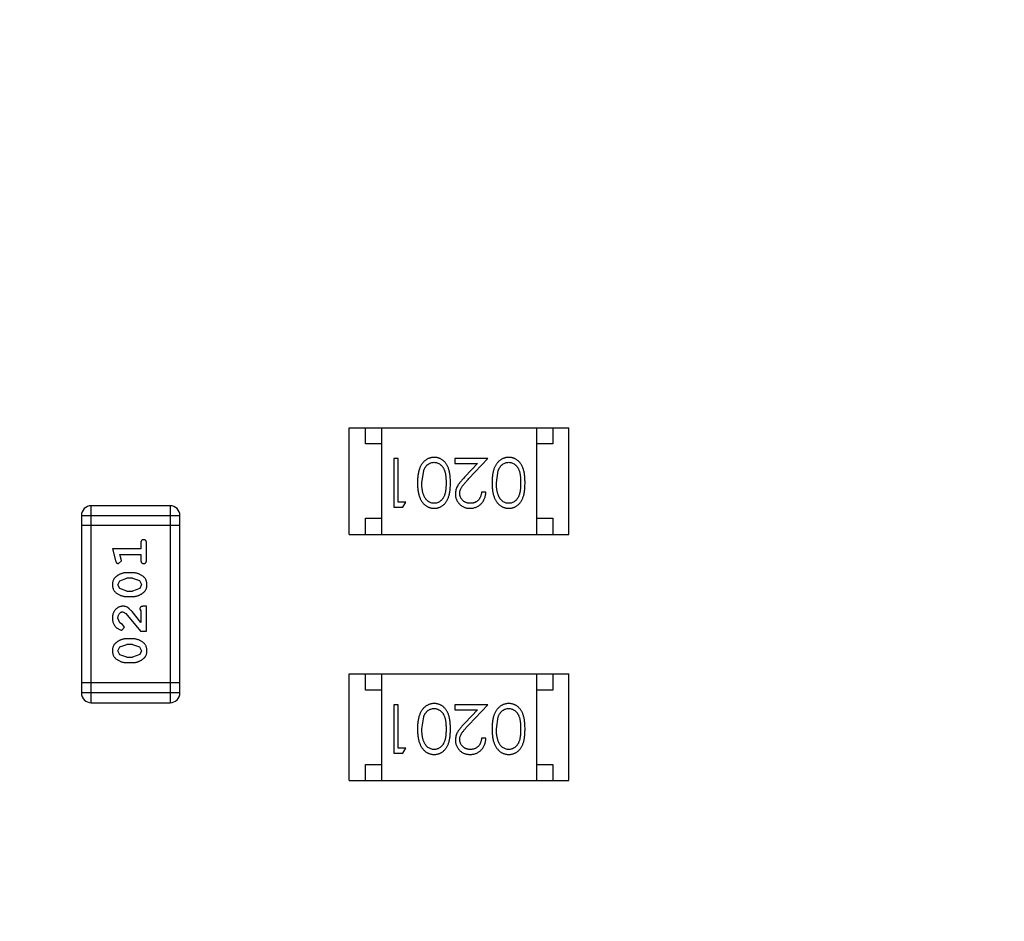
# Model space of a CAD drawing. Header units: inches. Extents: x 398 to 599, y 40 to 151.
# Tile 94 of 100: x 565.85 to 568.89, y 97.72 to 100.52. Entities that reach past the tile are written whole.
import ezdxf

# ---------------------------------------------------------------- set-up
doc = ezdxf.new("R2010")
doc.units = ezdxf.units.IN
doc.header["$LTSCALE"] = 1.21
doc.header["$MEASUREMENT"] = 0
doc.layers.get('0').update_dxf_attribs({"linetype": 'CONTINUOUS'})

msp = doc.modelspace()

# ---------------------------------------------------------------- linework, layer by layer
at = {"color": 7, "linetype": 'Continuous'}
for p, q in [((566.8648, 98.9223), (566.8648, 99.2523)), ((566.8648, 99.2523), (567.5448, 99.2523)), ((566.9148, 99.2023), (566.9148, 99.2523)), ((566.9648, 99.2523), (566.9648, 98.9223)), ((567.4448, 99.2523), (567.4448, 98.9223)), ((567.4948, 99.2523), (567.4948, 99.2023)), ((567.5448, 98.9223), (567.5448, 99.2523)), ((566.9648, 99.2023), (566.9148, 99.2023)), ((567.4948, 99.2023), (567.4448, 99.2023)), ((567.003, 99.1571), (567.003, 99.0071)), ((567.0165, 99.1571), (567.003, 99.1571)), ((567.0165, 99.0224), (567.0165, 99.1571)), ((567.1915, 99.1571), (567.1915, 99.1417)), ((567.2934, 99.1571), (567.1915, 99.1571)), ((567.1915, 99.1417), (567.2613, 99.1417)), ((567.2613, 99.1417), (567.2237, 99.1016)), ((567.2352, 99.095), (567.2934, 99.1571)), ((567.0895, 99.0821), (567.0952, 99.1198)), ((567.3203, 99.0821), (567.326, 99.1198)), ((567.2876, 99.0532), (567.2742, 99.0532)), ((567.0395, 99.0224), (567.0165, 99.0224)), ((567.0307, 99.0071), (567.0395, 99.0224)), ((566.0667, 98.4015), (566.0667, 99.0111)), ((566.3105, 99.0111), (566.0667, 99.0111)), ((566.3105, 99.0111), (566.3105, 98.4015)), ((567.003, 99.0071), (567.0307, 99.0071)), ((566.0362, 98.9806), (566.0362, 98.432)), ((566.0362, 98.9806), (566.341, 98.9806)), ((566.341, 98.432), (566.341, 98.9806)), ((566.9148, 98.9223), (566.9148, 98.9723)), ((566.9148, 98.9723), (566.9648, 98.9723)), ((567.4448, 98.9723), (567.4948, 98.9723)), ((567.4948, 98.9723), (567.4948, 98.9223)), ((566.341, 98.9502), (566.0362, 98.9502)), ((566.8648, 98.9223), (567.5448, 98.9223)), ((566.132, 98.8778), (566.1419, 98.8412)), ((566.2201, 98.8778), (566.132, 98.8778)), ((566.2201, 98.8951), (566.2201, 98.8778)), ((566.2374, 98.8432), (566.2374, 98.8951)), ((566.151, 98.8322), (566.1603, 98.8401)), ((566.1593, 98.8455), (566.1551, 98.8605)), ((566.1551, 98.8605), (566.2201, 98.8605)), ((566.1603, 98.8401), (566.1593, 98.8455)), ((566.2201, 98.8605), (566.2201, 98.8432)), ((566.1493, 98.7668), (566.1546, 98.779)), ((566.1546, 98.779), (566.1769, 98.7865)), ((566.1943, 98.8039), (566.1766, 98.8039)), ((566.1941, 98.7865), (566.1769, 98.7865)), ((566.1941, 98.7865), (566.2159, 98.7793)), ((566.2159, 98.7793), (566.2217, 98.767)), ((566.1551, 98.7545), (566.1493, 98.7668)), ((566.1769, 98.7472), (566.1551, 98.7545)), ((566.1769, 98.7472), (566.1941, 98.7472)), ((566.2164, 98.7549), (566.1941, 98.7472)), ((566.2217, 98.767), (566.2164, 98.7549)), ((566.1766, 98.7299), (566.1943, 98.7299)), ((566.1638, 98.6827), (566.1735, 98.678)), ((566.2201, 98.6497), (566.193, 98.6833)), ((566.2169, 98.6914), (566.2201, 98.6859)), ((566.2201, 98.6859), (566.2201, 98.6497)), ((566.2374, 98.7), (566.2295, 98.7)), ((566.2374, 98.6229), (566.2374, 98.7)), ((566.1547, 98.6484), (566.1493, 98.6632)), ((566.1735, 98.678), (566.2185, 98.6229)), ((566.1632, 98.6434), (566.1547, 98.6484)), ((566.1613, 98.6261), (566.1697, 98.6349)), ((566.1697, 98.6349), (566.1632, 98.6434)), ((566.2185, 98.6229), (566.2374, 98.6229)), ((566.1943, 98.5993), (566.1766, 98.5993)), ((566.1493, 98.5623), (566.1546, 98.5745)), ((566.1551, 98.55), (566.1493, 98.5623)), ((566.1546, 98.5745), (566.1769, 98.582)), ((566.1941, 98.582), (566.1769, 98.582)), ((566.1941, 98.582), (566.2159, 98.5748)), ((566.2159, 98.5748), (566.2217, 98.5625)), ((566.2217, 98.5625), (566.2164, 98.5504)), ((566.1769, 98.5427), (566.1551, 98.55)), ((566.1769, 98.5427), (566.1941, 98.5427)), ((566.2164, 98.5504), (566.1941, 98.5427)), ((566.1766, 98.5254), (566.1943, 98.5254)), ((566.8648, 98.1604), (566.8648, 98.4904)), ((566.8648, 98.4904), (567.5448, 98.4904)), ((566.9148, 98.4404), (566.9148, 98.4904)), ((566.9648, 98.4904), (566.9648, 98.1604)), ((567.4448, 98.4904), (567.4448, 98.1604)), ((567.4948, 98.4904), (567.4948, 98.4404)), ((567.5448, 98.1604), (567.5448, 98.4904)), ((566.341, 98.4625), (566.0362, 98.4625)), ((566.9648, 98.4404), (566.9148, 98.4404)), ((567.4948, 98.4404), (567.4448, 98.4404)), ((566.341, 98.432), (566.0362, 98.432)), ((566.0667, 98.4015), (566.3105, 98.4015)), ((567.003, 98.3951), (567.003, 98.2451)), ((567.0165, 98.3951), (567.003, 98.3951)), ((567.0165, 98.2605), (567.0165, 98.3951)), ((567.1915, 98.3951), (567.1915, 98.3797)), ((567.2934, 98.3951), (567.1915, 98.3951)), ((567.1915, 98.3797), (567.2613, 98.3797)), ((567.2613, 98.3797), (567.2237, 98.3396)), ((567.2352, 98.333), (567.2934, 98.3951)), ((567.0896, 98.3201), (567.0952, 98.3578)), ((567.3203, 98.3201), (567.326, 98.3578)), ((567.2876, 98.2912), (567.2742, 98.2912)), ((567.0396, 98.2605), (567.0165, 98.2605)), ((567.0308, 98.2451), (567.0396, 98.2605)), ((567.003, 98.2451), (567.0308, 98.2451)), ((566.9148, 98.1604), (566.9148, 98.2104)), ((566.9148, 98.2104), (566.9648, 98.2104)), ((567.4448, 98.2104), (567.4948, 98.2104)), ((567.4948, 98.2104), (567.4948, 98.1604)), ((566.8648, 98.1604), (567.5448, 98.1604))]:
    msp.add_line(p, q, dxfattribs=at)
for centre, radius, start, end in [((553.751, 92.925), 23, 281.22586, 258.77532), ((553.751, 92.925), 22.75, 294.44334, 241.13427), ((566.0667, 98.9806), 0.0305, 90, 180), ((566.3105, 98.9806), 0.0305, 0, 90), ((566.0667, 98.432), 0.0305, 180, 270), ((566.3105, 98.432), 0.0305, 270, 0)]:
    msp.add_arc(centre, radius, start, end, dxfattribs=at)
for points, knots in [([(567.1279, 99.1609), (567.1267, 99.1609), (567.1243, 99.1609), (567.1208, 99.1604), (567.1173, 99.1598), (567.114, 99.1588), (567.1107, 99.1576), (567.1075, 99.1562), (567.1044, 99.1544), (567.1014, 99.1524), (567.0985, 99.1502), (567.0958, 99.1476), (567.0932, 99.1449), (567.0908, 99.1418), (567.0886, 99.1385), (567.0865, 99.135), (567.0846, 99.1312), (567.0828, 99.1271), (567.0812, 99.1227), (567.0798, 99.1179), (567.0787, 99.1129), (567.0777, 99.1074), (567.077, 99.1016), (567.0764, 99.0954), (567.0762, 99.0889), (567.0761, 99.0844), (567.0761, 99.0821)], [0, 0, 0, 0, 0.033824, 0.067298, 0.10028, 0.133019, 0.165736, 0.198792, 0.232372, 0.266409, 0.301016, 0.336196, 0.371972, 0.408574, 0.446394, 0.485225, 0.525372, 0.567224, 0.611081, 0.65775, 0.70702, 0.759235, 0.814484, 0.873227, 0.934937, 1, 1, 1, 1]), ([(567.0952, 99.1198), (567.0956, 99.1208), (567.0964, 99.1229), (567.0977, 99.1258), (567.0992, 99.1285), (567.1008, 99.131), (567.1025, 99.1334), (567.1044, 99.1355), (567.1064, 99.1374), (567.1092, 99.1397), (567.1129, 99.142), (567.1176, 99.144), (567.1224, 99.1453), (567.1257, 99.1455), (567.1274, 99.1455)], [0, 0, 0, 0, 0.075949, 0.148549, 0.218996, 0.286119, 0.351826, 0.416074, 0.478265, 0.540325, 0.660405, 0.774606, 0.887187, 1, 1, 1, 1]), ([(567.1274, 99.1455), (567.1291, 99.1454), (567.1324, 99.1453), (567.1372, 99.144), (567.142, 99.1419), (567.1457, 99.1395), (567.1486, 99.1372), (567.1506, 99.1353), (567.1525, 99.1331), (567.1543, 99.1308), (567.1559, 99.1283), (567.1574, 99.1256), (567.1588, 99.1227), (567.16, 99.1196), (567.1611, 99.1162), (567.162, 99.1124), (567.1628, 99.1083), (567.1635, 99.1038), (567.1639, 99.0989), (567.1643, 99.0936), (567.1645, 99.088), (567.1645, 99.0841), (567.1645, 99.0821)], [0, 0, 0, 0, 0.060034, 0.120278, 0.182348, 0.247919, 0.281641, 0.315701, 0.350322, 0.385703, 0.421819, 0.459196, 0.497866, 0.538301, 0.58121, 0.628183, 0.679403, 0.734699, 0.794074, 0.858416, 0.927049, 1, 1, 1, 1]), ([(567.178, 99.0821), (567.178, 99.0845), (567.178, 99.0891), (567.1777, 99.0959), (567.1772, 99.1023), (567.1764, 99.1082), (567.1755, 99.1137), (567.1745, 99.1189), (567.1732, 99.1236), (567.1717, 99.1279), (567.17, 99.1319), (567.1681, 99.1357), (567.1661, 99.1391), (567.1639, 99.1423), (567.1616, 99.1453), (567.1591, 99.148), (567.1565, 99.1505), (567.1537, 99.1527), (567.1508, 99.1546), (567.1477, 99.1563), (567.1447, 99.1577), (567.1415, 99.1589), (567.1382, 99.1598), (567.1348, 99.1604), (567.1314, 99.1608), (567.129, 99.1609), (567.1279, 99.1609)], [0, 0, 0, 0, 0.068113, 0.132564, 0.193427, 0.250218, 0.303569, 0.353576, 0.400235, 0.443586, 0.484619, 0.524292, 0.56238, 0.599049, 0.63494, 0.669782, 0.704009, 0.737842, 0.771098, 0.803896, 0.836415, 0.868639, 0.900715, 0.933378, 0.966213, 1, 1, 1, 1]), ([(567.3586, 99.1609), (567.3574, 99.1609), (567.3551, 99.1609), (567.3515, 99.1604), (567.3481, 99.1598), (567.3448, 99.1588), (567.3415, 99.1576), (567.3383, 99.1562), (567.3352, 99.1544), (567.3322, 99.1524), (567.3293, 99.1502), (567.3266, 99.1476), (567.324, 99.1449), (567.3216, 99.1418), (567.3193, 99.1385), (567.3173, 99.135), (567.3153, 99.1312), (567.3135, 99.1271), (567.3119, 99.1227), (567.3106, 99.1179), (567.3094, 99.1129), (567.3085, 99.1074), (567.3078, 99.1016), (567.3072, 99.0954), (567.3069, 99.0889), (567.3069, 99.0844), (567.3069, 99.0821)], [0, 0, 0, 0, 0.033824, 0.067298, 0.10028, 0.133019, 0.165736, 0.198792, 0.232372, 0.266409, 0.301016, 0.336196, 0.371972, 0.408574, 0.446394, 0.485225, 0.525372, 0.567224, 0.611081, 0.65775, 0.70702, 0.759235, 0.814484, 0.873227, 0.934937, 1, 1, 1, 1]), ([(567.326, 99.1198), (567.3264, 99.1208), (567.3271, 99.1229), (567.3285, 99.1258), (567.3299, 99.1285), (567.3315, 99.131), (567.3333, 99.1334), (567.3351, 99.1355), (567.3371, 99.1374), (567.34, 99.1397), (567.3436, 99.142), (567.3483, 99.144), (567.3532, 99.1453), (567.3565, 99.1455), (567.3582, 99.1455)], [0, 0, 0, 0, 0.075949, 0.148549, 0.218996, 0.286119, 0.351826, 0.416074, 0.478265, 0.540325, 0.660405, 0.774606, 0.887187, 1, 1, 1, 1]), ([(567.3582, 99.1455), (567.3598, 99.1454), (567.3631, 99.1453), (567.368, 99.144), (567.3727, 99.1419), (567.3765, 99.1395), (567.3794, 99.1372), (567.3814, 99.1353), (567.3833, 99.1331), (567.3851, 99.1308), (567.3867, 99.1283), (567.3882, 99.1256), (567.3895, 99.1227), (567.3908, 99.1196), (567.3919, 99.1162), (567.3928, 99.1124), (567.3936, 99.1083), (567.3942, 99.1038), (567.3947, 99.0989), (567.395, 99.0936), (567.3953, 99.088), (567.3953, 99.0841), (567.3953, 99.0821)], [0, 0, 0, 0, 0.060034, 0.120278, 0.182348, 0.247919, 0.281641, 0.315701, 0.350322, 0.385703, 0.421819, 0.459196, 0.497866, 0.538301, 0.58121, 0.628183, 0.679403, 0.734699, 0.794074, 0.858416, 0.927049, 1, 1, 1, 1]), ([(567.4088, 99.0821), (567.4088, 99.0845), (567.4087, 99.0891), (567.4084, 99.0959), (567.4079, 99.1023), (567.4072, 99.1082), (567.4063, 99.1137), (567.4053, 99.1189), (567.4039, 99.1236), (567.4024, 99.1279), (567.4007, 99.1319), (567.3989, 99.1357), (567.3969, 99.1391), (567.3947, 99.1423), (567.3924, 99.1453), (567.3899, 99.148), (567.3872, 99.1505), (567.3845, 99.1527), (567.3815, 99.1546), (567.3785, 99.1563), (567.3754, 99.1577), (567.3722, 99.1589), (567.369, 99.1598), (567.3656, 99.1604), (567.3621, 99.1608), (567.3598, 99.1609), (567.3586, 99.1609)], [0, 0, 0, 0, 0.068113, 0.132564, 0.193427, 0.250218, 0.303569, 0.353576, 0.400235, 0.443586, 0.484619, 0.524292, 0.56238, 0.599049, 0.63494, 0.669782, 0.704009, 0.737842, 0.771098, 0.803896, 0.836415, 0.868639, 0.900715, 0.933378, 0.966213, 1, 1, 1, 1]), ([(567.0761, 99.0821), (567.0761, 99.0798), (567.0762, 99.0753), (567.0765, 99.0688), (567.077, 99.0626), (567.0777, 99.0567), (567.0787, 99.0512), (567.0798, 99.0461), (567.0813, 99.0414), (567.0829, 99.0369), (567.0847, 99.0329), (567.0866, 99.029), (567.0887, 99.0255), (567.0909, 99.0222), (567.0934, 99.0191), (567.0959, 99.0164), (567.0987, 99.0138), (567.1015, 99.0116), (567.1045, 99.0096), (567.1076, 99.0079), (567.1108, 99.0064), (567.114, 99.0053), (567.1174, 99.0043), (567.1208, 99.0037), (567.1243, 99.0033), (567.1267, 99.0032), (567.1279, 99.0032)], [0, 0, 0, 0, 0.065278, 0.127205, 0.186168, 0.241675, 0.294115, 0.343609, 0.390387, 0.434463, 0.476646, 0.517002, 0.555936, 0.593716, 0.630057, 0.665601, 0.700745, 0.734917, 0.768681, 0.802087, 0.834849, 0.867433, 0.900138, 0.932806, 0.966212, 1, 1, 1, 1]), ([(567.1274, 99.0186), (567.1258, 99.0187), (567.1225, 99.0189), (567.1176, 99.0201), (567.113, 99.0222), (567.1092, 99.0246), (567.1064, 99.0269), (567.1043, 99.0289), (567.1023, 99.0311), (567.1005, 99.0336), (567.0989, 99.0363), (567.0973, 99.0392), (567.0959, 99.0424), (567.0945, 99.0458), (567.0934, 99.0495), (567.0923, 99.0534), (567.0915, 99.0576), (567.0908, 99.062), (567.0902, 99.0667), (567.0898, 99.0716), (567.0896, 99.0767), (567.0896, 99.0803), (567.0895, 99.0821)], [0, 0, 0, 0, 0.059689, 0.119507, 0.181075, 0.246162, 0.279894, 0.314468, 0.350403, 0.387474, 0.426147, 0.466624, 0.508745, 0.553328, 0.600058, 0.649177, 0.700552, 0.754894, 0.811825, 0.871514, 0.934319, 1, 1, 1, 1]), ([(567.1645, 99.0821), (567.1645, 99.08), (567.1645, 99.0761), (567.1643, 99.0705), (567.1639, 99.0652), (567.1634, 99.0603), (567.1628, 99.0558), (567.162, 99.0516), (567.1611, 99.0479), (567.16, 99.0445), (567.1587, 99.0413), (567.1574, 99.0384), (567.1559, 99.0357), (567.1543, 99.0332), (567.1525, 99.0309), (567.1506, 99.0288), (567.1486, 99.0268), (567.1457, 99.0246), (567.142, 99.0222), (567.1373, 99.0201), (567.1324, 99.0189), (567.1291, 99.0187), (567.1274, 99.0186)], [0, 0, 0, 0, 0.073302, 0.142286, 0.206253, 0.266017, 0.321612, 0.372532, 0.419497, 0.462398, 0.502825, 0.541489, 0.579034, 0.615143, 0.650298, 0.684912, 0.718701, 0.752189, 0.817245, 0.879117, 0.939613, 1, 1, 1, 1]), ([(567.1279, 99.0032), (567.129, 99.0032), (567.1314, 99.0033), (567.1348, 99.0037), (567.1382, 99.0043), (567.1415, 99.0053), (567.1447, 99.0064), (567.1478, 99.0079), (567.1508, 99.0096), (567.1538, 99.0116), (567.1566, 99.0138), (567.1593, 99.0162), (567.1617, 99.019), (567.1641, 99.0219), (567.1662, 99.0251), (567.1683, 99.0286), (567.1701, 99.0323), (567.1717, 99.0362), (567.1732, 99.0405), (567.1745, 99.0452), (567.1756, 99.0504), (567.1765, 99.0559), (567.1772, 99.0619), (567.1777, 99.0682), (567.178, 99.075), (567.178, 99.0797), (567.178, 99.0821)], [0, 0, 0, 0, 0.033742, 0.066533, 0.099153, 0.13154, 0.164087, 0.196563, 0.229707, 0.263315, 0.297504, 0.331686, 0.366482, 0.4021, 0.438958, 0.476748, 0.515985, 0.556589, 0.599519, 0.645765, 0.695487, 0.748721, 0.805687, 0.866754, 0.931405, 1, 1, 1, 1]), ([(567.2237, 99.1016), (567.2223, 99.1001), (567.2195, 99.0971), (567.2156, 99.0928), (567.212, 99.0886), (567.2088, 99.0848), (567.206, 99.0811), (567.2035, 99.0777), (567.2014, 99.0746), (567.1991, 99.0708), (567.1968, 99.066), (567.1948, 99.0601), (567.1936, 99.054), (567.1935, 99.0499), (567.1934, 99.0478)], [0, 0, 0, 0, 0.09953, 0.192079, 0.277712, 0.357454, 0.429648, 0.495771, 0.555538, 0.608657, 0.707578, 0.804328, 0.901298, 1, 1, 1, 1]), ([(567.2069, 99.049), (567.2069, 99.0506), (567.207, 99.0539), (567.2081, 99.0587), (567.2098, 99.0633), (567.2118, 99.0671), (567.2138, 99.0702), (567.2157, 99.0729), (567.218, 99.0758), (567.2207, 99.0791), (567.2238, 99.0827), (567.2272, 99.0865), (567.2311, 99.0907), (567.2338, 99.0935), (567.2352, 99.095)], [0, 0, 0, 0, 0.088014, 0.174976, 0.2638, 0.355443, 0.406413, 0.465519, 0.533076, 0.609353, 0.693899, 0.787171, 0.889197, 1, 1, 1, 1]), ([(567.3069, 99.0821), (567.3069, 99.0798), (567.3069, 99.0753), (567.3072, 99.0688), (567.3078, 99.0626), (567.3085, 99.0567), (567.3095, 99.0512), (567.3106, 99.0461), (567.312, 99.0414), (567.3136, 99.0369), (567.3155, 99.0329), (567.3174, 99.029), (567.3195, 99.0255), (567.3217, 99.0222), (567.3241, 99.0191), (567.3267, 99.0164), (567.3294, 99.0138), (567.3323, 99.0116), (567.3353, 99.0096), (567.3384, 99.0079), (567.3415, 99.0064), (567.3448, 99.0053), (567.3481, 99.0043), (567.3516, 99.0037), (567.3551, 99.0033), (567.3574, 99.0032), (567.3586, 99.0032)], [0, 0, 0, 0, 0.065278, 0.127205, 0.186168, 0.241675, 0.294115, 0.343609, 0.390387, 0.434463, 0.476646, 0.517002, 0.555936, 0.593716, 0.630057, 0.665601, 0.700745, 0.734917, 0.768681, 0.802087, 0.834849, 0.867433, 0.900138, 0.932806, 0.966212, 1, 1, 1, 1]), ([(567.3582, 99.0186), (567.3565, 99.0187), (567.3533, 99.0189), (567.3484, 99.0201), (567.3437, 99.0222), (567.34, 99.0246), (567.3371, 99.0269), (567.3351, 99.0289), (567.3331, 99.0311), (567.3313, 99.0336), (567.3296, 99.0363), (567.3281, 99.0392), (567.3266, 99.0424), (567.3253, 99.0458), (567.3242, 99.0495), (567.3231, 99.0534), (567.3223, 99.0576), (567.3215, 99.062), (567.321, 99.0667), (567.3206, 99.0716), (567.3204, 99.0767), (567.3203, 99.0803), (567.3203, 99.0821)], [0, 0, 0, 0, 0.059689, 0.119507, 0.181075, 0.246162, 0.279894, 0.314468, 0.350403, 0.387474, 0.426147, 0.466624, 0.508745, 0.553328, 0.600058, 0.649177, 0.700552, 0.754894, 0.811825, 0.871514, 0.934319, 1, 1, 1, 1]), ([(567.3953, 99.0821), (567.3953, 99.08), (567.3953, 99.0761), (567.395, 99.0705), (567.3947, 99.0652), (567.3942, 99.0603), (567.3936, 99.0558), (567.3927, 99.0516), (567.3918, 99.0479), (567.3907, 99.0445), (567.3895, 99.0413), (567.3882, 99.0384), (567.3867, 99.0357), (567.385, 99.0332), (567.3833, 99.0309), (567.3814, 99.0288), (567.3794, 99.0268), (567.3765, 99.0246), (567.3728, 99.0222), (567.3681, 99.0201), (567.3632, 99.0189), (567.3598, 99.0187), (567.3582, 99.0186)], [0, 0, 0, 0, 0.073302, 0.142286, 0.206253, 0.266017, 0.321612, 0.372532, 0.419497, 0.462398, 0.502825, 0.541489, 0.579034, 0.615143, 0.650298, 0.684912, 0.718701, 0.752189, 0.817245, 0.879117, 0.939613, 1, 1, 1, 1]), ([(567.3586, 99.0032), (567.3598, 99.0032), (567.3621, 99.0033), (567.3656, 99.0037), (567.369, 99.0043), (567.3723, 99.0053), (567.3755, 99.0064), (567.3786, 99.0079), (567.3816, 99.0096), (567.3846, 99.0116), (567.3874, 99.0138), (567.3901, 99.0162), (567.3925, 99.019), (567.3948, 99.0219), (567.397, 99.0251), (567.399, 99.0286), (567.4008, 99.0323), (567.4025, 99.0362), (567.404, 99.0405), (567.4053, 99.0452), (567.4064, 99.0504), (567.4072, 99.0559), (567.4079, 99.0619), (567.4084, 99.0682), (567.4087, 99.075), (567.4088, 99.0797), (567.4088, 99.0821)], [0, 0, 0, 0, 0.033742, 0.066533, 0.099153, 0.13154, 0.164087, 0.196563, 0.229707, 0.263315, 0.297504, 0.331686, 0.366482, 0.4021, 0.438958, 0.476748, 0.515985, 0.556589, 0.599519, 0.645765, 0.695487, 0.748721, 0.805687, 0.866754, 0.931405, 1, 1, 1, 1]), ([(567.1934, 99.0478), (567.1934, 99.0463), (567.1935, 99.0434), (567.1941, 99.0391), (567.1951, 99.0349), (567.1964, 99.0309), (567.1982, 99.0271), (567.2004, 99.0234), (567.2029, 99.0198), (567.2059, 99.0165), (567.2091, 99.0133), (567.2126, 99.0107), (567.2164, 99.0083), (567.2204, 99.0064), (567.2246, 99.005), (567.2291, 99.004), (567.2338, 99.0033), (567.2371, 99.0033), (567.2387, 99.0032)], [0, 0, 0, 0, 0.06271, 0.123347, 0.183401, 0.242828, 0.302097, 0.36242, 0.423725, 0.487032, 0.550491, 0.612709, 0.674265, 0.73617, 0.799211, 0.863483, 0.930525, 1, 1, 1, 1]), ([(567.2394, 99.0186), (567.2383, 99.0186), (567.2361, 99.0187), (567.2328, 99.0191), (567.2297, 99.0198), (567.2268, 99.0208), (567.2239, 99.0221), (567.2212, 99.0236), (567.2187, 99.0255), (567.2163, 99.0275), (567.2141, 99.0298), (567.2122, 99.0323), (567.2105, 99.0348), (567.2092, 99.0374), (567.2081, 99.0402), (567.2074, 99.043), (567.2069, 99.046), (567.2069, 99.048), (567.2069, 99.049)], [0, 0, 0, 0, 0.068027, 0.133505, 0.19695, 0.26027, 0.322741, 0.384982, 0.448465, 0.513424, 0.578224, 0.640011, 0.700094, 0.760067, 0.819012, 0.877878, 0.938035, 1, 1, 1, 1]), ([(567.2387, 99.0032), (567.2404, 99.0033), (567.2437, 99.0033), (567.2485, 99.004), (567.2531, 99.0051), (567.2576, 99.0066), (567.2618, 99.0087), (567.2658, 99.0111), (567.2696, 99.0139), (567.2732, 99.0172), (567.2764, 99.0208), (567.2793, 99.0247), (567.2817, 99.0289), (567.2838, 99.0333), (567.2854, 99.0379), (567.2866, 99.0428), (567.2874, 99.0479), (567.2875, 99.0514), (567.2876, 99.0532)], [0, 0, 0, 0, 0.06445, 0.126725, 0.187421, 0.247417, 0.306749, 0.366595, 0.427749, 0.490235, 0.553031, 0.614805, 0.676505, 0.738096, 0.801021, 0.864897, 0.931209, 1, 1, 1, 1]), ([(567.2742, 99.0532), (567.274, 99.0519), (567.2738, 99.0493), (567.273, 99.0455), (567.2721, 99.0419), (567.2709, 99.0386), (567.2693, 99.0355), (567.2676, 99.0327), (567.2656, 99.03), (567.2634, 99.0277), (567.2609, 99.0255), (567.2583, 99.0237), (567.2555, 99.0221), (567.2526, 99.0208), (567.2495, 99.0198), (567.2463, 99.0191), (567.2429, 99.0187), (567.2406, 99.0186), (567.2394, 99.0186)], [0, 0, 0, 0, 0.073648, 0.143686, 0.210962, 0.275557, 0.338064, 0.399311, 0.4594, 0.51934, 0.579024, 0.637809, 0.695959, 0.754122, 0.813113, 0.873453, 0.935561, 1, 1, 1, 1]), ([(566.2287, 98.9061), (566.2281, 98.9061), (566.2269, 98.906), (566.2253, 98.9055), (566.2238, 98.9047), (566.2224, 98.9035), (566.2214, 98.902), (566.2206, 98.9), (566.2201, 98.8977), (566.2201, 98.896), (566.2201, 98.8951)], [0, 0, 0, 0, 0.11517, 0.223509, 0.328254, 0.438012, 0.553651, 0.682263, 0.830856, 1, 1, 1, 1]), ([(566.2374, 98.8951), (566.2374, 98.896), (566.2373, 98.8977), (566.2369, 98.9), (566.2361, 98.902), (566.235, 98.9035), (566.2337, 98.9047), (566.2322, 98.9055), (566.2305, 98.906), (566.2293, 98.9061), (566.2287, 98.9061)], [0, 0, 0, 0, 0.169012, 0.317488, 0.445429, 0.560977, 0.67065, 0.776666, 0.88492, 1, 1, 1, 1]), ([(566.1419, 98.8412), (566.1421, 98.8404), (566.1426, 98.8388), (566.1434, 98.8367), (566.1444, 98.8351), (566.1454, 98.8339), (566.1466, 98.8331), (566.1479, 98.8326), (566.1494, 98.8322), (566.1505, 98.8322), (566.151, 98.8322)], [0, 0, 0, 0, 0.187321, 0.344927, 0.475328, 0.579604, 0.674244, 0.773631, 0.882025, 1, 1, 1, 1]), ([(566.2201, 98.8432), (566.2201, 98.8423), (566.2201, 98.8406), (566.2206, 98.8383), (566.2214, 98.8363), (566.2224, 98.8348), (566.2238, 98.8336), (566.2253, 98.8328), (566.2269, 98.8323), (566.2281, 98.8322), (566.2287, 98.8322)], [0, 0, 0, 0, 0.169102, 0.317658, 0.446239, 0.563118, 0.671828, 0.776546, 0.884858, 1, 1, 1, 1]), ([(566.2287, 98.8322), (566.2293, 98.8322), (566.2305, 98.8323), (566.2322, 98.8328), (566.2337, 98.8336), (566.2351, 98.8348), (566.2361, 98.8363), (566.2369, 98.8383), (566.2373, 98.8406), (566.2374, 98.8423), (566.2374, 98.8432)], [0, 0, 0, 0, 0.115051, 0.223278, 0.329269, 0.437893, 0.554681, 0.682591, 0.83103, 1, 1, 1, 1]), ([(566.1766, 98.8039), (566.1755, 98.8038), (566.1734, 98.8038), (566.1702, 98.8035), (566.1671, 98.803), (566.164, 98.8023), (566.1609, 98.8014), (566.1579, 98.8003), (566.1549, 98.799), (566.152, 98.7975), (566.1493, 98.7959), (566.1468, 98.7942), (566.1444, 98.7926), (566.1423, 98.7909), (566.1405, 98.7892), (566.1388, 98.7875), (566.1374, 98.7858), (566.1358, 98.7834), (566.1342, 98.7802), (566.1329, 98.776), (566.1321, 98.7715), (566.132, 98.7683), (566.132, 98.7667)], [0, 0, 0, 0, 0.049855, 0.099516, 0.148482, 0.19758, 0.246804, 0.296268, 0.346517, 0.397047, 0.446826, 0.49336, 0.537801, 0.579207, 0.617974, 0.654833, 0.689171, 0.722088, 0.786392, 0.853518, 0.924186, 1, 1, 1, 1]), ([(566.239, 98.767), (566.2389, 98.7684), (566.2388, 98.7712), (566.2381, 98.7753), (566.237, 98.7791), (566.2354, 98.7827), (566.2334, 98.7861), (566.2309, 98.7891), (566.2279, 98.7919), (566.2245, 98.7943), (566.2209, 98.7965), (566.2173, 98.7985), (566.2136, 98.8002), (566.2098, 98.8015), (566.206, 98.8025), (566.2021, 98.8033), (566.1983, 98.8038), (566.1956, 98.8038), (566.1943, 98.8039)], [0, 0, 0, 0, 0.067217, 0.131051, 0.19272, 0.252824, 0.312745, 0.373449, 0.436041, 0.501494, 0.567761, 0.632087, 0.695096, 0.757109, 0.817993, 0.878657, 0.939311, 1, 1, 1, 1]), ([(566.132, 98.7667), (566.132, 98.7653), (566.1321, 98.7625), (566.1328, 98.7584), (566.1339, 98.7545), (566.1355, 98.751), (566.1376, 98.7477), (566.1401, 98.7446), (566.1431, 98.7418), (566.1464, 98.7394), (566.15, 98.7372), (566.1537, 98.7352), (566.1574, 98.7336), (566.1612, 98.7323), (566.165, 98.7312), (566.1688, 98.7305), (566.1727, 98.73), (566.1753, 98.7299), (566.1766, 98.7299)], [0, 0, 0, 0, 0.06692, 0.130834, 0.19258, 0.252759, 0.312631, 0.373411, 0.436359, 0.501894, 0.568244, 0.632472, 0.69556, 0.757163, 0.818592, 0.878885, 0.939235, 1, 1, 1, 1]), ([(566.1943, 98.7299), (566.1954, 98.7299), (566.1975, 98.73), (566.2007, 98.7303), (566.2039, 98.7308), (566.2069, 98.7315), (566.21, 98.7323), (566.213, 98.7335), (566.2159, 98.7347), (566.2188, 98.7362), (566.2216, 98.7378), (566.2241, 98.7394), (566.2264, 98.741), (566.2285, 98.7427), (566.2304, 98.7444), (566.2321, 98.7461), (566.2335, 98.7478), (566.2351, 98.7502), (566.2367, 98.7534), (566.238, 98.7576), (566.2388, 98.7621), (566.2389, 98.7653), (566.239, 98.767)], [0, 0, 0, 0, 0.049886, 0.09882, 0.148132, 0.19689, 0.246038, 0.295176, 0.345305, 0.395692, 0.445312, 0.491875, 0.535813, 0.577009, 0.616081, 0.652689, 0.687585, 0.720206, 0.785062, 0.85223, 0.923759, 1, 1, 1, 1]), ([(566.1648, 98.7), (566.1636, 98.7), (566.1614, 98.6999), (566.1582, 98.6995), (566.1551, 98.6986), (566.1521, 98.6975), (566.1493, 98.696), (566.1466, 98.6943), (566.144, 98.6921), (566.1415, 98.6898), (566.1393, 98.6871), (566.1373, 98.6843), (566.1357, 98.6812), (566.1343, 98.678), (566.1333, 98.6746), (566.1325, 98.671), (566.1321, 98.6672), (566.132, 98.6647), (566.132, 98.6633)], [0, 0, 0, 0, 0.060981, 0.120256, 0.178148, 0.236115, 0.293993, 0.352864, 0.413358, 0.476056, 0.539296, 0.602396, 0.665116, 0.728325, 0.792919, 0.859317, 0.928302, 1, 1, 1, 1]), ([(566.1493, 98.6632), (566.1493, 98.6646), (566.1494, 98.6673), (566.1503, 98.6711), (566.1516, 98.6745), (566.1536, 98.6774), (566.1558, 98.6797), (566.1583, 98.6815), (566.161, 98.6825), (566.1629, 98.6826), (566.1638, 98.6827)], [0, 0, 0, 0, 0.156344, 0.299348, 0.4327, 0.561, 0.682299, 0.791883, 0.89611, 1, 1, 1, 1]), ([(566.193, 98.6833), (566.1923, 98.6841), (566.1908, 98.6858), (566.1886, 98.6882), (566.1865, 98.6903), (566.1845, 98.6922), (566.1826, 98.6938), (566.1808, 98.6951), (566.1792, 98.6963), (566.1771, 98.6974), (566.1746, 98.6985), (566.1714, 98.6994), (566.1681, 98.6999), (566.1659, 98.7), (566.1648, 98.7)], [0, 0, 0, 0, 0.103002, 0.197728, 0.285279, 0.365235, 0.437224, 0.502446, 0.560545, 0.611446, 0.707576, 0.80349, 0.900532, 1, 1, 1, 1]), ([(566.2295, 98.7), (566.2285, 98.7), (566.2265, 98.7), (566.2238, 98.6995), (566.2215, 98.6989), (566.2198, 98.6978), (566.2185, 98.6965), (566.2176, 98.695), (566.217, 98.6932), (566.217, 98.692), (566.2169, 98.6914)], [0, 0, 0, 0, 0.1844, 0.34094, 0.473574, 0.586824, 0.690029, 0.789175, 0.890445, 1, 1, 1, 1]), ([(566.132, 98.6633), (566.132, 98.6617), (566.1322, 98.6583), (566.133, 98.6534), (566.1344, 98.6486), (566.1364, 98.6441), (566.1389, 98.64), (566.1417, 98.6363), (566.145, 98.6332), (566.1486, 98.6307), (566.1521, 98.6287), (566.1554, 98.6272), (566.1585, 98.6263), (566.1604, 98.6262), (566.1613, 98.6261)], [0, 0, 0, 0, 0.098286, 0.193983, 0.289056, 0.384352, 0.477435, 0.566197, 0.652355, 0.737986, 0.818188, 0.887401, 0.94802, 1, 1, 1, 1]), ([(566.1766, 98.5993), (566.1755, 98.5993), (566.1734, 98.5993), (566.1702, 98.599), (566.1671, 98.5985), (566.164, 98.5978), (566.1609, 98.5969), (566.1579, 98.5958), (566.1549, 98.5945), (566.152, 98.593), (566.1493, 98.5914), (566.1468, 98.5897), (566.1444, 98.5881), (566.1423, 98.5864), (566.1405, 98.5847), (566.1388, 98.583), (566.1374, 98.5812), (566.1358, 98.5789), (566.1342, 98.5757), (566.1329, 98.5715), (566.1321, 98.567), (566.132, 98.5638), (566.132, 98.5622)], [0, 0, 0, 0, 0.049855, 0.099516, 0.148482, 0.19758, 0.246804, 0.296268, 0.346517, 0.397047, 0.446826, 0.49336, 0.537801, 0.579207, 0.617974, 0.654833, 0.689171, 0.722088, 0.786392, 0.853518, 0.924186, 1, 1, 1, 1]), ([(566.239, 98.5624), (566.2389, 98.5639), (566.2388, 98.5667), (566.2381, 98.5708), (566.237, 98.5746), (566.2354, 98.5782), (566.2334, 98.5815), (566.2309, 98.5846), (566.2279, 98.5874), (566.2245, 98.5898), (566.2209, 98.592), (566.2173, 98.594), (566.2136, 98.5956), (566.2098, 98.597), (566.206, 98.598), (566.2021, 98.5988), (566.1983, 98.5993), (566.1956, 98.5993), (566.1943, 98.5993)], [0, 0, 0, 0, 0.067217, 0.131051, 0.19272, 0.252824, 0.312745, 0.373449, 0.436041, 0.501494, 0.567761, 0.632087, 0.695096, 0.757109, 0.817993, 0.878657, 0.939311, 1, 1, 1, 1]), ([(566.132, 98.5622), (566.132, 98.5608), (566.1321, 98.558), (566.1328, 98.5539), (566.1339, 98.55), (566.1355, 98.5465), (566.1376, 98.5432), (566.1401, 98.5401), (566.1431, 98.5373), (566.1464, 98.5349), (566.15, 98.5327), (566.1537, 98.5307), (566.1574, 98.5291), (566.1612, 98.5277), (566.165, 98.5267), (566.1688, 98.5259), (566.1727, 98.5255), (566.1753, 98.5254), (566.1766, 98.5254)], [0, 0, 0, 0, 0.06692, 0.130834, 0.19258, 0.252759, 0.312631, 0.373411, 0.436359, 0.501894, 0.568244, 0.632472, 0.69556, 0.757163, 0.818592, 0.878885, 0.939235, 1, 1, 1, 1]), ([(566.1943, 98.5254), (566.1954, 98.5254), (566.1975, 98.5255), (566.2007, 98.5258), (566.2039, 98.5262), (566.2069, 98.527), (566.21, 98.5278), (566.213, 98.529), (566.2159, 98.5302), (566.2188, 98.5317), (566.2216, 98.5333), (566.2241, 98.5349), (566.2264, 98.5365), (566.2285, 98.5382), (566.2304, 98.5399), (566.2321, 98.5416), (566.2335, 98.5433), (566.2351, 98.5457), (566.2367, 98.5489), (566.238, 98.5531), (566.2388, 98.5576), (566.2389, 98.5608), (566.239, 98.5624)], [0, 0, 0, 0, 0.049886, 0.09882, 0.148132, 0.19689, 0.246038, 0.295176, 0.345305, 0.395692, 0.445312, 0.491875, 0.535813, 0.577009, 0.616081, 0.652689, 0.687585, 0.720206, 0.785062, 0.85223, 0.923759, 1, 1, 1, 1]), ([(567.1279, 98.3989), (567.1267, 98.3989), (567.1243, 98.3989), (567.1208, 98.3984), (567.1173, 98.3978), (567.114, 98.3968), (567.1107, 98.3956), (567.1075, 98.3942), (567.1045, 98.3924), (567.1014, 98.3904), (567.0985, 98.3882), (567.0958, 98.3856), (567.0932, 98.3829), (567.0908, 98.3798), (567.0886, 98.3765), (567.0865, 98.373), (567.0846, 98.3692), (567.0828, 98.3651), (567.0812, 98.3607), (567.0799, 98.356), (567.0787, 98.3509), (567.0777, 98.3454), (567.077, 98.3396), (567.0765, 98.3334), (567.0762, 98.3269), (567.0761, 98.3224), (567.0761, 98.3201)], [0, 0, 0, 0, 0.033824, 0.067298, 0.10028, 0.133019, 0.165736, 0.198792, 0.232372, 0.266409, 0.301016, 0.336196, 0.371972, 0.408574, 0.446394, 0.485225, 0.525372, 0.567224, 0.611081, 0.65775, 0.70702, 0.759235, 0.814484, 0.873227, 0.934937, 1, 1, 1, 1]), ([(567.0952, 98.3578), (567.0956, 98.3588), (567.0964, 98.3609), (567.0977, 98.3638), (567.0992, 98.3665), (567.1008, 98.3691), (567.1025, 98.3714), (567.1044, 98.3735), (567.1064, 98.3754), (567.1092, 98.3777), (567.1129, 98.38), (567.1176, 98.382), (567.1224, 98.3833), (567.1258, 98.3835), (567.1274, 98.3835)], [0, 0, 0, 0, 0.075949, 0.148549, 0.218996, 0.286119, 0.351826, 0.416074, 0.478265, 0.540325, 0.660405, 0.774606, 0.887187, 1, 1, 1, 1]), ([(567.1274, 98.3835), (567.1291, 98.3834), (567.1324, 98.3833), (567.1372, 98.382), (567.142, 98.3799), (567.1457, 98.3775), (567.1486, 98.3752), (567.1507, 98.3733), (567.1525, 98.3712), (567.1543, 98.3688), (567.156, 98.3663), (567.1574, 98.3636), (567.1588, 98.3607), (567.16, 98.3576), (567.1611, 98.3542), (567.162, 98.3504), (567.1628, 98.3463), (567.1635, 98.3418), (567.1639, 98.3369), (567.1643, 98.3316), (567.1645, 98.326), (567.1645, 98.3221), (567.1646, 98.3201)], [0, 0, 0, 0, 0.060034, 0.120278, 0.182348, 0.247919, 0.281641, 0.315701, 0.350322, 0.385703, 0.421819, 0.459196, 0.497866, 0.538301, 0.58121, 0.628183, 0.679403, 0.734699, 0.794074, 0.858416, 0.927049, 1, 1, 1, 1]), ([(567.178, 98.3201), (567.178, 98.3225), (567.178, 98.3272), (567.1777, 98.3339), (567.1772, 98.3403), (567.1764, 98.3462), (567.1755, 98.3518), (567.1745, 98.3569), (567.1732, 98.3616), (567.1717, 98.366), (567.17, 98.37), (567.1681, 98.3737), (567.1661, 98.3771), (567.1639, 98.3803), (567.1616, 98.3833), (567.1591, 98.386), (567.1565, 98.3885), (567.1537, 98.3907), (567.1508, 98.3926), (567.1478, 98.3943), (567.1447, 98.3958), (567.1415, 98.3969), (567.1382, 98.3978), (567.1348, 98.3984), (567.1314, 98.3989), (567.129, 98.3989), (567.1279, 98.3989)], [0, 0, 0, 0, 0.068113, 0.132564, 0.193427, 0.250218, 0.303569, 0.353576, 0.400235, 0.443586, 0.484619, 0.524292, 0.56238, 0.599049, 0.63494, 0.669782, 0.704009, 0.737842, 0.771098, 0.803896, 0.836415, 0.868639, 0.900715, 0.933378, 0.966213, 1, 1, 1, 1]), ([(567.3586, 98.3989), (567.3574, 98.3989), (567.3551, 98.3989), (567.3516, 98.3984), (567.3481, 98.3978), (567.3448, 98.3968), (567.3415, 98.3956), (567.3383, 98.3942), (567.3352, 98.3924), (567.3322, 98.3904), (567.3293, 98.3882), (567.3266, 98.3856), (567.324, 98.3829), (567.3216, 98.3798), (567.3193, 98.3765), (567.3173, 98.373), (567.3153, 98.3692), (567.3136, 98.3651), (567.3119, 98.3607), (567.3106, 98.356), (567.3094, 98.3509), (567.3085, 98.3454), (567.3078, 98.3396), (567.3072, 98.3334), (567.3069, 98.3269), (567.3069, 98.3224), (567.3069, 98.3201)], [0, 0, 0, 0, 0.033824, 0.067298, 0.10028, 0.133019, 0.165736, 0.198792, 0.232372, 0.266409, 0.301016, 0.336196, 0.371972, 0.408574, 0.446394, 0.485225, 0.525372, 0.567224, 0.611081, 0.65775, 0.70702, 0.759235, 0.814484, 0.873227, 0.934937, 1, 1, 1, 1]), ([(567.326, 98.3578), (567.3264, 98.3588), (567.3271, 98.3609), (567.3285, 98.3638), (567.3299, 98.3665), (567.3315, 98.3691), (567.3333, 98.3714), (567.3351, 98.3735), (567.3372, 98.3754), (567.34, 98.3777), (567.3436, 98.38), (567.3484, 98.382), (567.3532, 98.3833), (567.3565, 98.3835), (567.3582, 98.3835)], [0, 0, 0, 0, 0.075949, 0.148549, 0.218996, 0.286119, 0.351826, 0.416074, 0.478265, 0.540325, 0.660405, 0.774606, 0.887187, 1, 1, 1, 1]), ([(567.3582, 98.3835), (567.3598, 98.3834), (567.3631, 98.3833), (567.368, 98.382), (567.3728, 98.3799), (567.3765, 98.3775), (567.3794, 98.3752), (567.3814, 98.3733), (567.3833, 98.3712), (567.3851, 98.3688), (567.3867, 98.3663), (567.3882, 98.3636), (567.3895, 98.3607), (567.3908, 98.3576), (567.3919, 98.3542), (567.3928, 98.3504), (567.3936, 98.3463), (567.3942, 98.3418), (567.3947, 98.3369), (567.395, 98.3316), (567.3953, 98.326), (567.3953, 98.3221), (567.3953, 98.3201)], [0, 0, 0, 0, 0.060034, 0.120278, 0.182348, 0.247919, 0.281641, 0.315701, 0.350322, 0.385703, 0.421819, 0.459196, 0.497866, 0.538301, 0.58121, 0.628183, 0.679403, 0.734699, 0.794074, 0.858416, 0.927049, 1, 1, 1, 1]), ([(567.4088, 98.3201), (567.4088, 98.3225), (567.4087, 98.3272), (567.4084, 98.3339), (567.4079, 98.3403), (567.4072, 98.3462), (567.4063, 98.3518), (567.4053, 98.3569), (567.4039, 98.3616), (567.4024, 98.366), (567.4007, 98.37), (567.3989, 98.3737), (567.3969, 98.3771), (567.3947, 98.3803), (567.3924, 98.3833), (567.3899, 98.386), (567.3872, 98.3885), (567.3845, 98.3907), (567.3815, 98.3926), (567.3785, 98.3943), (567.3754, 98.3958), (567.3722, 98.3969), (567.369, 98.3978), (567.3656, 98.3984), (567.3622, 98.3989), (567.3598, 98.3989), (567.3586, 98.3989)], [0, 0, 0, 0, 0.068113, 0.132564, 0.193427, 0.250218, 0.303569, 0.353576, 0.400235, 0.443586, 0.484619, 0.524292, 0.56238, 0.599049, 0.63494, 0.669782, 0.704009, 0.737842, 0.771098, 0.803896, 0.836415, 0.868639, 0.900715, 0.933378, 0.966213, 1, 1, 1, 1]), ([(567.0761, 98.3201), (567.0761, 98.3178), (567.0762, 98.3133), (567.0765, 98.3068), (567.077, 98.3006), (567.0777, 98.2947), (567.0787, 98.2892), (567.0799, 98.2841), (567.0813, 98.2794), (567.0829, 98.2749), (567.0847, 98.2709), (567.0866, 98.267), (567.0887, 98.2635), (567.091, 98.2602), (567.0934, 98.2571), (567.0959, 98.2544), (567.0987, 98.2518), (567.1015, 98.2496), (567.1045, 98.2476), (567.1076, 98.2459), (567.1108, 98.2445), (567.114, 98.2433), (567.1174, 98.2423), (567.1208, 98.2417), (567.1243, 98.2413), (567.1267, 98.2412), (567.1279, 98.2412)], [0, 0, 0, 0, 0.065278, 0.127205, 0.186168, 0.241675, 0.294115, 0.343609, 0.390387, 0.434463, 0.476646, 0.517002, 0.555936, 0.593716, 0.630057, 0.665601, 0.700745, 0.734917, 0.768681, 0.802087, 0.834849, 0.867433, 0.900138, 0.932806, 0.966212, 1, 1, 1, 1]), ([(567.1274, 98.2566), (567.1258, 98.2567), (567.1225, 98.2569), (567.1176, 98.2581), (567.113, 98.2603), (567.1092, 98.2626), (567.1064, 98.2649), (567.1043, 98.2669), (567.1024, 98.2691), (567.1006, 98.2716), (567.0989, 98.2743), (567.0973, 98.2772), (567.0959, 98.2804), (567.0945, 98.2838), (567.0934, 98.2875), (567.0923, 98.2914), (567.0915, 98.2956), (567.0908, 98.3), (567.0903, 98.3047), (567.0898, 98.3096), (567.0896, 98.3147), (567.0896, 98.3183), (567.0896, 98.3201)], [0, 0, 0, 0, 0.059689, 0.119507, 0.181075, 0.246162, 0.279894, 0.314468, 0.350403, 0.387474, 0.426147, 0.466624, 0.508745, 0.553328, 0.600058, 0.649177, 0.700552, 0.754894, 0.811825, 0.871514, 0.934319, 1, 1, 1, 1]), ([(567.1646, 98.3201), (567.1645, 98.3181), (567.1645, 98.3141), (567.1643, 98.3085), (567.1639, 98.3032), (567.1634, 98.2983), (567.1628, 98.2938), (567.162, 98.2896), (567.1611, 98.2859), (567.16, 98.2825), (567.1587, 98.2794), (567.1574, 98.2764), (567.1559, 98.2737), (567.1543, 98.2712), (567.1525, 98.2689), (567.1506, 98.2668), (567.1486, 98.2648), (567.1457, 98.2626), (567.142, 98.2602), (567.1373, 98.2581), (567.1324, 98.2569), (567.1291, 98.2567), (567.1274, 98.2566)], [0, 0, 0, 0, 0.073302, 0.142286, 0.206253, 0.266017, 0.321612, 0.372532, 0.419497, 0.462398, 0.502825, 0.541489, 0.579034, 0.615143, 0.650298, 0.684912, 0.718701, 0.752189, 0.817245, 0.879117, 0.939613, 1, 1, 1, 1]), ([(567.1279, 98.2412), (567.129, 98.2412), (567.1314, 98.2413), (567.1348, 98.2417), (567.1382, 98.2423), (567.1415, 98.2433), (567.1447, 98.2444), (567.1478, 98.2459), (567.1509, 98.2476), (567.1538, 98.2496), (567.1566, 98.2518), (567.1593, 98.2542), (567.1617, 98.257), (567.1641, 98.2599), (567.1662, 98.2631), (567.1683, 98.2666), (567.1701, 98.2703), (567.1718, 98.2742), (567.1732, 98.2785), (567.1745, 98.2832), (567.1756, 98.2884), (567.1765, 98.2939), (567.1772, 98.2999), (567.1777, 98.3062), (567.178, 98.3131), (567.178, 98.3177), (567.178, 98.3201)], [0, 0, 0, 0, 0.033742, 0.066533, 0.099153, 0.13154, 0.164087, 0.196563, 0.229707, 0.263315, 0.297504, 0.331686, 0.366482, 0.4021, 0.438958, 0.476748, 0.515985, 0.556589, 0.599519, 0.645765, 0.695487, 0.748721, 0.805687, 0.866754, 0.931405, 1, 1, 1, 1]), ([(567.2237, 98.3396), (567.2223, 98.3381), (567.2195, 98.3351), (567.2156, 98.3308), (567.212, 98.3266), (567.2088, 98.3228), (567.206, 98.3191), (567.2035, 98.3157), (567.2014, 98.3126), (567.1991, 98.3088), (567.1968, 98.304), (567.1948, 98.2981), (567.1936, 98.292), (567.1935, 98.2879), (567.1934, 98.2858)], [0, 0, 0, 0, 0.09953, 0.192079, 0.277712, 0.357454, 0.429648, 0.495771, 0.555538, 0.608657, 0.707578, 0.804328, 0.901298, 1, 1, 1, 1]), ([(567.2069, 98.287), (567.2069, 98.2886), (567.207, 98.2919), (567.2081, 98.2967), (567.2098, 98.3013), (567.2118, 98.3051), (567.2138, 98.3082), (567.2157, 98.3109), (567.2181, 98.3139), (567.2207, 98.3171), (567.2238, 98.3207), (567.2272, 98.3245), (567.2311, 98.3287), (567.2338, 98.3315), (567.2352, 98.333)], [0, 0, 0, 0, 0.088014, 0.174976, 0.2638, 0.355443, 0.406413, 0.465519, 0.533076, 0.609353, 0.693899, 0.787171, 0.889197, 1, 1, 1, 1]), ([(567.3069, 98.3201), (567.3069, 98.3178), (567.3069, 98.3133), (567.3072, 98.3068), (567.3078, 98.3006), (567.3085, 98.2947), (567.3095, 98.2892), (567.3106, 98.2841), (567.3121, 98.2794), (567.3136, 98.2749), (567.3155, 98.2709), (567.3174, 98.267), (567.3195, 98.2635), (567.3217, 98.2602), (567.3241, 98.2571), (567.3267, 98.2544), (567.3294, 98.2518), (567.3323, 98.2496), (567.3353, 98.2476), (567.3384, 98.2459), (567.3415, 98.2445), (567.3448, 98.2433), (567.3481, 98.2423), (567.3516, 98.2417), (567.3551, 98.2413), (567.3574, 98.2412), (567.3586, 98.2412)], [0, 0, 0, 0, 0.065278, 0.127205, 0.186168, 0.241675, 0.294115, 0.343609, 0.390387, 0.434463, 0.476646, 0.517002, 0.555936, 0.593716, 0.630057, 0.665601, 0.700745, 0.734917, 0.768681, 0.802087, 0.834849, 0.867433, 0.900138, 0.932806, 0.966212, 1, 1, 1, 1]), ([(567.3582, 98.2566), (567.3565, 98.2567), (567.3533, 98.2569), (567.3484, 98.2581), (567.3437, 98.2603), (567.34, 98.2626), (567.3371, 98.2649), (567.3351, 98.2669), (567.3331, 98.2691), (567.3313, 98.2716), (567.3296, 98.2743), (567.3281, 98.2772), (567.3266, 98.2804), (567.3253, 98.2838), (567.3242, 98.2875), (567.3231, 98.2914), (567.3223, 98.2956), (567.3215, 98.3), (567.321, 98.3047), (567.3206, 98.3096), (567.3204, 98.3147), (567.3203, 98.3183), (567.3203, 98.3201)], [0, 0, 0, 0, 0.059689, 0.119507, 0.181075, 0.246162, 0.279894, 0.314468, 0.350403, 0.387474, 0.426147, 0.466624, 0.508745, 0.553328, 0.600058, 0.649177, 0.700552, 0.754894, 0.811825, 0.871514, 0.934319, 1, 1, 1, 1]), ([(567.3953, 98.3201), (567.3953, 98.3181), (567.3953, 98.3141), (567.395, 98.3085), (567.3947, 98.3032), (567.3942, 98.2983), (567.3936, 98.2938), (567.3928, 98.2896), (567.3919, 98.2859), (567.3908, 98.2825), (567.3895, 98.2794), (567.3882, 98.2764), (567.3867, 98.2737), (567.385, 98.2712), (567.3833, 98.2689), (567.3814, 98.2668), (567.3794, 98.2648), (567.3765, 98.2626), (567.3728, 98.2602), (567.3681, 98.2581), (567.3632, 98.2569), (567.3598, 98.2567), (567.3582, 98.2566)], [0, 0, 0, 0, 0.073302, 0.142286, 0.206253, 0.266017, 0.321612, 0.372532, 0.419497, 0.462398, 0.502825, 0.541489, 0.579034, 0.615143, 0.650298, 0.684912, 0.718701, 0.752189, 0.817245, 0.879117, 0.939613, 1, 1, 1, 1]), ([(567.3586, 98.2412), (567.3598, 98.2412), (567.3622, 98.2413), (567.3656, 98.2417), (567.369, 98.2423), (567.3723, 98.2433), (567.3755, 98.2444), (567.3786, 98.2459), (567.3816, 98.2476), (567.3846, 98.2496), (567.3874, 98.2518), (567.3901, 98.2542), (567.3925, 98.257), (567.3948, 98.2599), (567.397, 98.2631), (567.399, 98.2666), (567.4008, 98.2703), (567.4025, 98.2742), (567.404, 98.2785), (567.4053, 98.2832), (567.4064, 98.2884), (567.4072, 98.2939), (567.4079, 98.2999), (567.4084, 98.3062), (567.4087, 98.3131), (567.4088, 98.3177), (567.4088, 98.3201)], [0, 0, 0, 0, 0.033742, 0.066533, 0.099153, 0.13154, 0.164087, 0.196563, 0.229707, 0.263315, 0.297504, 0.331686, 0.366482, 0.4021, 0.438958, 0.476748, 0.515985, 0.556589, 0.599519, 0.645765, 0.695487, 0.748721, 0.805687, 0.866754, 0.931405, 1, 1, 1, 1]), ([(567.2394, 98.2566), (567.2383, 98.2566), (567.2361, 98.2567), (567.2328, 98.2571), (567.2297, 98.2578), (567.2268, 98.2588), (567.2239, 98.2601), (567.2212, 98.2616), (567.2187, 98.2635), (567.2163, 98.2656), (567.2141, 98.2678), (567.2122, 98.2703), (567.2105, 98.2728), (567.2092, 98.2754), (567.2081, 98.2782), (567.2074, 98.281), (567.2069, 98.284), (567.2069, 98.286), (567.2069, 98.287)], [0, 0, 0, 0, 0.068027, 0.133505, 0.19695, 0.26027, 0.322741, 0.384982, 0.448465, 0.513424, 0.578224, 0.640011, 0.700094, 0.760067, 0.819012, 0.877878, 0.938035, 1, 1, 1, 1]), ([(567.2387, 98.2412), (567.2404, 98.2413), (567.2437, 98.2413), (567.2485, 98.242), (567.2531, 98.2431), (567.2576, 98.2446), (567.2618, 98.2467), (567.2658, 98.2491), (567.2696, 98.2519), (567.2732, 98.2552), (567.2764, 98.2588), (567.2793, 98.2627), (567.2817, 98.2669), (567.2838, 98.2713), (567.2854, 98.2759), (567.2866, 98.2808), (567.2874, 98.2859), (567.2875, 98.2894), (567.2876, 98.2912)], [0, 0, 0, 0, 0.06445, 0.126725, 0.187421, 0.247417, 0.306749, 0.366595, 0.427749, 0.490235, 0.553031, 0.614805, 0.676505, 0.738096, 0.801021, 0.864897, 0.931209, 1, 1, 1, 1]), ([(567.2742, 98.2912), (567.274, 98.2899), (567.2738, 98.2873), (567.273, 98.2835), (567.2721, 98.28), (567.2709, 98.2766), (567.2694, 98.2736), (567.2676, 98.2707), (567.2656, 98.268), (567.2634, 98.2657), (567.2609, 98.2635), (567.2583, 98.2617), (567.2555, 98.2601), (567.2526, 98.2588), (567.2495, 98.2578), (567.2463, 98.2571), (567.2429, 98.2567), (567.2406, 98.2566), (567.2394, 98.2566)], [0, 0, 0, 0, 0.073648, 0.143686, 0.210962, 0.275557, 0.338064, 0.399311, 0.4594, 0.51934, 0.579024, 0.637809, 0.695959, 0.754122, 0.813113, 0.873453, 0.935561, 1, 1, 1, 1]), ([(567.1934, 98.2858), (567.1934, 98.2843), (567.1935, 98.2814), (567.1941, 98.2771), (567.1951, 98.273), (567.1964, 98.2689), (567.1983, 98.2651), (567.2004, 98.2614), (567.203, 98.2578), (567.2059, 98.2545), (567.2091, 98.2513), (567.2126, 98.2487), (567.2164, 98.2464), (567.2204, 98.2444), (567.2246, 98.243), (567.2291, 98.242), (567.2338, 98.2413), (567.2371, 98.2413), (567.2387, 98.2412)], [0, 0, 0, 0, 0.06271, 0.123347, 0.183401, 0.242828, 0.302097, 0.36242, 0.423725, 0.487032, 0.550491, 0.612709, 0.674265, 0.73617, 0.799211, 0.863483, 0.930525, 1, 1, 1, 1])]:
    msp.add_open_spline(points, degree=3, knots=knots, dxfattribs=at)

doc.saveas('drawing.dxf')
